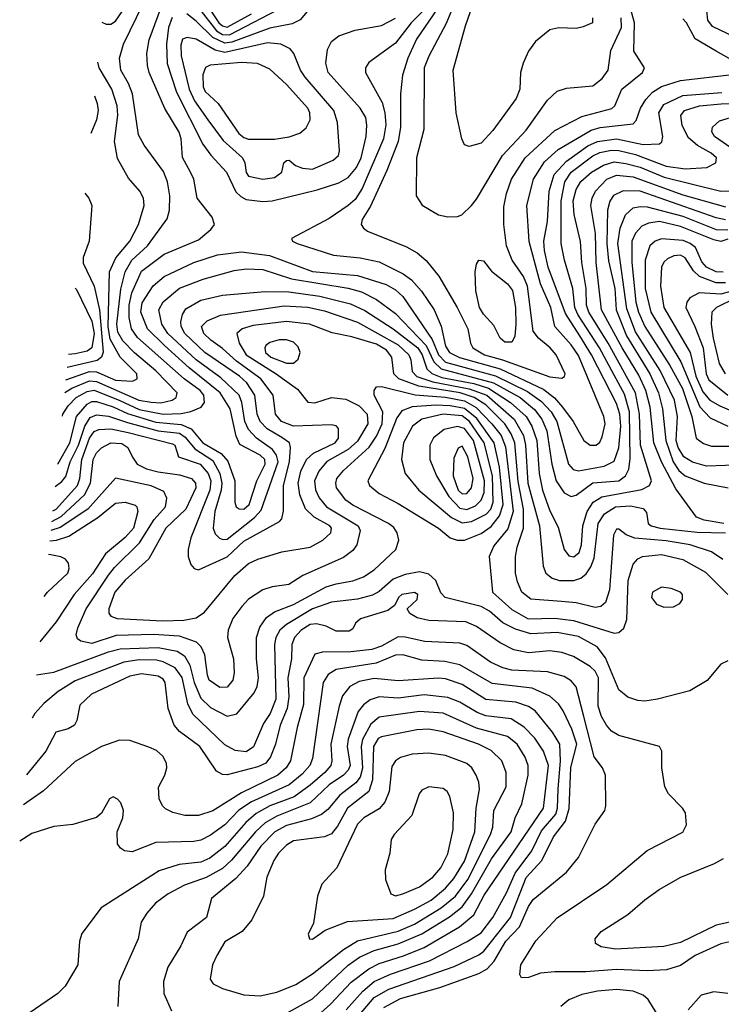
# Model space of a CAD drawing. Extents: x 997026 to 1115308, y 536381 to 619039.
# Tile 79 of 256: x 1000171 to 1003127, y 560909 to 565058. Entities that reach past the tile are written whole.
import ezdxf

# ---------------------------------------------------------------- set-up
doc = ezdxf.new("R2010")
doc.units = 0

msp = doc.modelspace()

# ---------------------------------------------------------------- linework, layer by layer
at = {"layer": '0CON20XD'}
for points in [[(1003307.2, 564925), (1003089.5, 565029.5), (1003070, 565055), (1003065.4, 565095), (1003055.5, 565115), (1002928.1, 565178.1), (1002886.8, 565216.8), (1002872.5, 565255), (1002853.9, 565395), (1002865, 565472.9), (1002895.2, 565565), (1002896.7, 565595), (1002884.7, 565615), (1002803.1, 565675), (1002792.4, 565695), (1002781.2, 565745), (1002785, 565757.5), (1002803.3, 565765), (1002848.5, 565758.5), (1003020.4, 565685), (1003036.3, 565666.3), (1003088.3, 565558.3), (1003140.2, 565490.2)], [(1001931.5, 565105), (1001842.6, 564975), (1001805.9, 564895), (1001783.6, 564823.6), (1001774.8, 564745.2), (1001775.6, 564605), (1001765.2, 564545), (1001718.3, 564421.7), (1001648.4, 564271.6), (1001614.1, 564215), (1001609.6, 564195), (1001619.2, 564179.2), (1001636.8, 564166.8), (1001800.1, 564100.1), (1001845, 564075.4), (1001883.4, 564043.4), (1001936.6, 563976.6), (1002014.4, 563844.4), (1002059.1, 563755), (1002070, 563695), (1002079.7, 563675), (1002128.9, 563645), (1002205, 563624.4), (1002405, 563552.6), (1002455, 563547.8), (1002466.4, 563553.6), (1002468.9, 563565), (1002431.6, 563645), (1002405.9, 563675), (1002356.5, 563715), (1002334.3, 563745), (1002310.6, 563935), (1002293.2, 563975), (1002245.3, 564045), (1002222.4, 564105), (1002210.8, 564195), (1002210.8, 564269.2), (1002221.9, 564325), (1002242.9, 564385), (1002300, 564475), (1002425, 564590.3), (1002539.8, 564650.2), (1002666, 564684), (1002677.9, 564695), (1002708.2, 564765), (1002795.6, 564835), (1002803.3, 564855), (1002758.6, 564925), (1002760.8, 565045), (1002687.1, 565315)], [(1002068.2, 565285), (1001968.2, 565041.8), (1001895, 564904.4), (1001874.7, 564855), (1001873.5, 564595), (1001842.2, 564475), (1001841.4, 564315), (1001866.6, 564276.6), (1001935, 564235.8), (1001975, 564227.1), (1002015, 564228), (1002034.2, 564235.8), (1002075, 564274), (1002095, 564302), (1002205, 564485.3), (1002305, 564592), (1002395, 564718.9), (1002435, 564756.9), (1002475, 564769.5), (1002585, 564778.7), (1002625, 564809.3), (1002650, 564845), (1002661.8, 564928.2), (1002706.2, 565025), (1002704.9, 565065)], [(1002584, 565065), (1002583.8, 565045), (1002545, 565026.9), (1002515, 565020.5), (1002442.6, 565022.6), (1002405, 565014.6), (1002344.7, 564965.3), (1002315.3, 564924.7), (1002292, 564875), (1002281.3, 564835), (1002278, 564765), (1002262.5, 564725), (1002165, 564590), (1002115, 564537.5), (1002065, 564523.3), (1002045, 564530), (1002034.3, 564555), (1002010.4, 564665), (1001996.8, 564845), (1002049, 565031), (1002140.4, 565295)], [(1000351, 563387.1), (1000353.6, 563395), (1000375, 563430.2), (1000408.5, 563465), (1000455, 563491.4), (1000485, 563496.7), (1000593.2, 563453.2), (1000675, 563415.1), (1000775, 563395.5), (1000851.5, 563398.5), (1000892.7, 563407.3), (1000935.2, 563424.8), (1000950, 563445), (1000947.4, 563475), (1000930.9, 563495), (1000863.8, 563543.8), (1000668.2, 563718.2), (1000641.8, 563755), (1000632.5, 563802.5), (1000632.8, 563855), (1000643.3, 563906.7), (1000685, 563998.6), (1000780.2, 564069.8), (1000925, 564129.6), (1000977, 564173), (1000992.2, 564195), (1000981.5, 564225), (1000918.5, 564305), (1000905.5, 564385), (1000891.5, 564415), (1000856.8, 564476.8), (1000851.2, 564555), (1000843.2, 564583.2), (1000783.1, 564683.1), (1000716.6, 564835), (1000709.1, 564865), (1000707.2, 564915), (1000717.4, 564972.6), (1000778.1, 565141.9)], [(1000361, 563486.6), (1000390.7, 563505), (1000465, 563535.5), (1000495, 563533.2), (1000672.8, 563455), (1000725, 563445.9), (1000766.2, 563443.8), (1000813.3, 563455), (1000830.4, 563465), (1000834, 563485), (1000745, 563578), (1000655, 563654.4), (1000606.2, 563705), (1000585, 563740.4), (1000581, 563775), (1000597.7, 563922.3), (1000616, 563995), (1000643.8, 564045), (1000710.2, 564105), (1000791.9, 564218.1), (1000801.9, 564255), (1000803.1, 564315), (1000793.6, 564375), (1000777.7, 564417.7), (1000695, 564528.6), (1000672, 564572), (1000647, 564745), (1000629.2, 564789.2), (1000597.7, 564845), (1000592.3, 564895), (1000608.6, 564955), (1000691.3, 565125)], [(1000517, 565047.2), (1000535, 565038.5), (1000555, 565038.4), (1000575, 565050.9), (1000618.6, 565115)], [(1001389.1, 565100.9), (1001353.1, 565056.9), (1001319.6, 565040.4), (1001225, 565022.5), (1001065, 564963.1), (1001035, 564959.2), (1000985, 564982.2), (1000915, 565051), (1000875, 565081.7)], [(1000925.5, 565105.5), (1001000.1, 565010.1), (1001025, 564995.3), (1001055, 564993.9), (1001292.4, 565117.6)], [(1000955, 565127.8), (1001009.5, 565045), (1001025, 565031.6), (1001045, 565026.5), (1001148.2, 565081.8)], [(1001890.1, 565115), (1001820.8, 565045), (1001755, 564958.6), (1001642.3, 564877.7), (1001628.5, 564855), (1001628.2, 564835), (1001698.5, 564708.5), (1001709.8, 564665), (1001713.4, 564615), (1001703.9, 564555), (1001614.2, 564345.8), (1001585, 564300), (1001555.4, 564275), (1001475, 564220.5), (1001316.7, 564135), (1001320, 564125), (1001340, 564115), (1001493.3, 564065), (1001605, 564053.8), (1001685, 564037.7), (1001787.2, 563987.2), (1001821.5, 563961.5), (1001863.7, 563913.7), (1001916.6, 563835), (1001946.1, 563766.1), (1001965, 563682.5), (1001981.4, 563655), (1002024, 563634), (1002195.8, 563585.8), (1002379.1, 563499.1), (1002423.9, 563463.9), (1002458.6, 563425), (1002502.9, 563365), (1002547.8, 563285), (1002575, 563265.4), (1002599.2, 563265), (1002615, 563277.5), (1002625, 563300), (1002637.2, 563355), (1002631.4, 563385), (1002525, 563642.9), (1002495, 563687.6), (1002425.2, 563765), (1002408.9, 563845), (1002365.2, 563944.8), (1002317.6, 564122.4), (1002308, 564275), (1002335.6, 564385), (1002382, 564458), (1002440, 564510), (1002578.5, 564591.5), (1002617.2, 564602.8), (1002755, 564618.2), (1002767.8, 564632.3), (1002786.6, 564685), (1002809.1, 564720.9), (1002837.6, 564752.4), (1002875, 564776.4), (1002955, 564801), (1003173.1, 564826.9)], [(1000813.6, 565066.4), (1000798.3, 565025), (1000789.6, 564955), (1000793.1, 564873.1), (1000832.3, 564752.3), (1000943.3, 564533.3), (1000976.6, 564486.6), (1001042.9, 564415), (1001082.3, 564332.3), (1001102.2, 564312.2), (1001125, 564300.5), (1001195, 564291.1)], [(1001195, 564291.1), (1001235, 564294.2), (1001425, 564341.2), (1001515, 564370.6), (1001555, 564392.8), (1001590.6, 564435), (1001609.6, 564475), (1001630.2, 564565), (1001633.7, 564613.7), (1001628.8, 564645), (1001605.3, 564685), (1001470.3, 564835), (1001460.7, 564875), (1001468.1, 564931.9), (1001484.7, 564965.3), (1001515, 564990), (1001585, 565013.4), (1001695, 565033.1), (1001755, 565063.7)], [(1003212.5, 564865), (1003105, 564925.3), (1003016.6, 564976.6), (1002980.4, 565045), (1002965, 565061.4)], [(1001195, 564385.4), (1001245, 564393.2), (1001276, 564415), (1001283.8, 564455), (1001295, 564463.8), (1001306.7, 564465), (1001333.8, 564443.8), (1001362.2, 564432.2), (1001405, 564427.7), (1001492.1, 564465), (1001513.8, 564485), (1001518.9, 564505), (1001509.7, 564625), (1001494.7, 564675), (1001373.8, 564815), (1001354.2, 564845), (1001326.8, 564915), (1001310, 564935), (1001270.8, 564955), (1001215, 564960.7), (1001035, 564919.5), (1000995, 564929.7), (1000915, 564976), (1000876.9, 564983.1), (1000856.9, 564975), (1000849.4, 564950.6), (1000851, 564905), (1000884.6, 564765), (1000907.7, 564715), (1000964.4, 564635), (1001028, 564548), (1001109.6, 564475), (1001119.5, 564455), (1001125, 564414), (1001135, 564398.9), (1001195, 564385.4)], [(1000366.3, 563539.4), (1000465, 563575.1), (1000495, 563574.4), (1000575, 563538.4), (1000645.9, 563534.1), (1000666.2, 563545), (1000665.3, 563565), (1000595.1, 563635.1), (1000552.1, 563712.1), (1000543.4, 563765), (1000549.6, 563995), (1000576, 564054), (1000635.8, 564125), (1000672.2, 564195), (1000695.4, 564275), (1000693.5, 564305), (1000676.7, 564335), (1000630.1, 564390.1), (1000583.1, 564473.1), (1000571.1, 564545), (1000584.8, 564655), (1000582.1, 564695), (1000560, 564765), (1000506.5, 564855), (1000500.3, 564878.1)], [(1001135, 564554), (1001245, 564554.4), (1001306.4, 564563.6), (1001350.9, 564579.1), (1001377.5, 564602.5), (1001394.7, 564635), (1001394.2, 564665), (1001385.3, 564685), (1001295, 564784.7), (1001225, 564849.3), (1001172.5, 564872.5), (1001105, 564877.3), (1000973.9, 564866.1), (1000953.5, 564856.5), (1000942.3, 564825), (1000944.8, 564775.2), (1000952.4, 564755), (1001007.6, 564705), (1001095, 564578.3), (1001115, 564561.3), (1001135, 564554)], [(1000330.7, 563184.6), (1000332.9, 563187.1), (1000382.4, 563275), (1000411, 563385), (1000455, 563438.1), (1000475, 563449), (1000495, 563449), (1000565, 563426.1), (1000625, 563398.1), (1000745, 563361.2), (1000851.4, 563351.4), (1000894, 563334), (1000942.3, 563275), (1001020.4, 563230.4), (1001047.6, 563197.6), (1001077.3, 563115), (1001077.1, 563025), (1001083.6, 563005), (1001096.2, 562996.2), (1001115, 562995.2), (1001138.1, 563015), (1001169.8, 563115), (1001205.5, 563185), (1001203.6, 563205), (1001185, 563222.2), (1001098.2, 563268.2), (1001083.4, 563303.4), (1001057.7, 563417.7), (1001016.2, 563485), (1000885, 563590.3), (1000780.7, 563685), (1000709, 563755), (1000681.8, 563825), (1000687, 563865), (1000733.6, 563936.4), (1000779.2, 563975), (1000905, 564034), (1001005, 564066.3), (1001105, 564079.3), (1001223.3, 564063.3), (1001405, 563996.9), (1001595, 563980), (1001715, 563942), (1001755, 563920), (1001785, 563891.2), (1001909.5, 563709.5), (1001935.3, 563645), (1001964.8, 563614.8), (1002175, 563557.3), (1002310.8, 563490.8), (1002368.8, 563448.8), (1002409.8, 563405), (1002434, 563365), (1002482.6, 563185), (1002502.5, 563162.5), (1002525, 563156.1), (1002633.4, 563176.6), (1002675, 563197.2), (1002695.8, 563254.2), (1002704.2, 563345), (1002700, 563395), (1002685, 563440.9), (1002580.5, 563645), (1002531.1, 563725), (1002469.9, 563819.9), (1002397.3, 564015), (1002382.6, 564085), (1002379.7, 564125), (1002395, 564206.7), (1002402.2, 564335), (1002422.9, 564405), (1002475, 564461), (1002564.6, 564525.4), (1002605, 564544.6), (1002685, 564555.6), (1002797.9, 564532.1), (1002865.9, 564534.1), (1002876.5, 564543.5), (1002880.6, 564565), (1002864.3, 564665), (1002885, 564699.8), (1002965, 564738.5), (1003128.7, 564751.3)], [(1000486.4, 564737), (1000497.7, 564705), (1000502.3, 564675), (1000495.2, 564635), (1000470.6, 564577.8)], [(1000321.2, 563090), (1000348.1, 563111.9), (1000365, 563132.5), (1000384, 563195), (1000419.4, 563265), (1000445.2, 563344.8), (1000468.8, 563381.2), (1000495, 563392.2), (1000545, 563386.6), (1000625, 563359.8), (1000755, 563324.7), (1000845, 563314.7), (1000868.9, 563298.9), (1000909.5, 563249.5), (1000985, 563199.7), (1001013.7, 563145), (1001023.4, 563105), (1001020.7, 563075), (1000992.8, 562985), (1000986, 562915), (1000995, 562890.9), (1001012.5, 562872.5), (1001026.9, 562866.9), (1001045, 562869), (1001160, 562960), (1001188.4, 562991.6), (1001259.8, 563195), (1001253.2, 563223.2), (1001236.8, 563246.8), (1001168.6, 563295), (1001135, 563330.3), (1001119.6, 563365), (1001107, 563445), (1001096.3, 563475), (1001019.1, 563549.1), (1000915, 563624.9), (1000795.9, 563735), (1000770.6, 563775), (1000757, 563835), (1000775, 563868.4), (1000845, 563925.7), (1000944, 563964), (1001075, 564001.4), (1001125, 564007.5), (1001195, 564004.8), (1001316, 563966), (1001555, 563927), (1001610.8, 563910.8), (1001675, 563878.7), (1001755, 563819.2), (1001884.2, 563684.2), (1001915.9, 563615.9), (1001946.2, 563586.2), (1002167.4, 563527.4), (1002279.3, 563465), (1002340, 563415), (1002370.3, 563375), (1002392, 563325), (1002412.3, 563185), (1002430.9, 563115), (1002465, 563063.9), (1002495, 563048.7), (1002515, 563054.1), (1002585, 563105.5), (1002695, 563115.2), (1002723.6, 563135), (1002736.9, 563163.1), (1002743.3, 563206.7), (1002739.7, 563405), (1002719.3, 563479.3), (1002675, 563559.5), (1002614.1, 563675), (1002523.1, 563815), (1002510, 563845), (1002501.6, 563925), (1002465.7, 564045), (1002452.5, 564115), (1002452.1, 564295), (1002467.6, 564375), (1002494.8, 564415.2), (1002585.8, 564484.2), (1002615, 564497.6), (1002665, 564507.5), (1002695, 564507), (1002765, 564489.9), (1002895, 564440.9), (1002975, 564429.4), (1003065.3, 564434.7), (1003104.4, 564455), (1003107.1, 564475), (1003084.6, 564495), (1003027.3, 564527.3), (1002989.2, 564559.2), (1002962, 564612), (1002956.8, 564653.2), (1002971.2, 564675), (1003035, 564694.2), (1003126.7, 564703.3), (1003264.5, 564704.5)], [(1003185.1, 564505.1), (1003098.2, 564565), (1003087.5, 564585), (1003089.6, 564605), (1003118.8, 564631.2), (1003180.2, 564649.8)], [(1000311, 562988.6), (1000325.4, 562995), (1000414.6, 563095), (1000424.6, 563125), (1000432.4, 563205), (1000466, 563294), (1000485, 563322.1), (1000505, 563330.2), (1000555, 563334.1), (1000628.3, 563318.3), (1000815, 563270.8), (1000825.4, 563265), (1000840, 563215), (1000931.8, 563185), (1000965.3, 563145.3), (1000975.8, 563115), (1000972.7, 563075), (1000892.2, 562875), (1000880.6, 562825), (1000881.4, 562795), (1000892.6, 562762.6), (1000905.6, 562745.6), (1000925, 562740), (1001045, 562793.9), (1001115, 562859.8), (1001266.4, 562943.6), (1001275, 562953.8), (1001282.4, 562987.6), (1001282.7, 563095), (1001308.4, 563195), (1001311.7, 563255), (1001307.3, 563275), (1001275, 563297.8), (1001213.1, 563333.1), (1001183.9, 563363.9), (1001172.1, 563395), (1001162.3, 563475), (1001127.6, 563527.6), (1001097.4, 563555), (1000951.6, 563655), (1000866.6, 563735), (1000851, 563765), (1000850.2, 563785), (1000857.1, 563815), (1000871.4, 563838.6), (1000935, 563875.7), (1001025, 563897.4), (1001205, 563912.9), (1001305, 563911.5), (1001435, 563892.4), (1001565, 563860.6), (1001625, 563832.4), (1001744.8, 563755), (1001847.8, 563675), (1001866.7, 563645), (1001887.1, 563587.1), (1001906.9, 563566.9), (1001950.2, 563550.2), (1002084.3, 563524.3), (1002146.6, 563505), (1002239, 563445), (1002305.5, 563385), (1002328.8, 563345), (1002349.1, 563285), (1002359.3, 563145), (1002373.7, 563075), (1002405, 562988.2), (1002439.4, 562919.4), (1002464.8, 562825), (1002485, 562798.7), (1002505, 562794.2), (1002528.1, 562811.9), (1002538.6, 562845), (1002543.8, 562925), (1002561.7, 562985), (1002587, 563025), (1002623, 563047), (1002792.3, 563077.7), (1002824.6, 563095), (1002833.5, 563115), (1002787, 563265), (1002782.4, 563395), (1002764.9, 563485), (1002650.4, 563695), (1002568.6, 563825), (1002558.8, 563855), (1002557, 563925), (1002539.5, 564035), (1002533.2, 564123.2), (1002506.8, 564236.8), (1002502.8, 564295), (1002515, 564342.1), (1002535, 564376.3), (1002579.5, 564415), (1002631.1, 564445), (1002675, 564458.1), (1002725, 564452.1), (1002785, 564435.6), (1002885.5, 564394.5), (1003125, 564334.5), (1003195, 564336.2)], [(1003138, 562935), (1003055, 562948.5), (1003022.1, 562962.1), (1002935, 563081.2), (1002874.8, 563195), (1002842.2, 563275), (1002826.9, 563425), (1002809.4, 563495), (1002779.3, 563559.3), (1002708.8, 563675), (1002622.3, 563835), (1002599.9, 564035), (1002597.3, 564157.3), (1002577, 564275), (1002582.2, 564305), (1002597, 564335), (1002644.7, 564385), (1002685, 564402.3), (1002755, 564394.9), (1002965, 564320.1), (1003145, 564268.4)], [(1000445.4, 564327.1), (1000463.1, 564305), (1000475.5, 564275), (1000464.4, 564125), (1000438.9, 564055), (1000438.3, 564031.7), (1000485.1, 563935.1), (1000507.4, 563835), (1000523.5, 563656.5), (1000516, 563635), (1000498, 563622), (1000371.5, 563591.8)], [(1002672.8, 564317.2), (1002657.2, 564292.8), (1002648.1, 564255), (1002644.9, 564115.1), (1002651.4, 564041.4), (1002678.1, 563925), (1002684.1, 563835), (1002727.6, 563725), (1002826.4, 563565), (1002862.3, 563485), (1002878.6, 563418.6), (1002892.8, 563285), (1002924, 563195), (1002947.8, 563157.8), (1002975, 563135.5), (1003055, 563105.2), (1003156.2, 563085)], [(1003145, 564213.7), (1003105, 564222.2), (1002785, 564334.6), (1002713.9, 564336.1), (1002672.8, 564317.2)], [(1003225, 563181.3), (1003065, 563176.2), (1003005, 563193), (1002969, 563215), (1002945.7, 563255), (1002936.5, 563285), (1002942.1, 563385), (1002929.9, 563455), (1002869.2, 563579.2), (1002765, 563743), (1002729.5, 563839.5), (1002691.3, 564115), (1002700.3, 564179.7), (1002723.2, 564235), (1002755.2, 564264.8), (1002785, 564271), (1002815, 564269), (1002965, 564229.5), (1003105, 564174), (1003155, 564171.8)], [(1003155, 564132.3), (1003125, 564123.3), (1003095, 564129.9), (1002955, 564185.7), (1002866.8, 564206.8), (1002820.1, 564199.9), (1002792.6, 564187.4), (1002765, 564158), (1002749.7, 564125), (1002749.3, 564035), (1002767.4, 563867.4), (1002777.7, 563825), (1002804.6, 563765), (1002910.7, 563600.7), (1002963.2, 563503.2), (1003002.5, 563385), (1003021.5, 563295), (1003051.3, 563271.3), (1003085, 563260.8), (1003275, 563260.4)], [(1003135, 563993.1), (1003104.6, 563995), (1003064.3, 564015), (1003045, 564037.3), (1003017.6, 564097.6), (1002995.9, 564115), (1002966.8, 564126.8), (1002875.2, 564134.8), (1002848.8, 564125), (1002826.4, 564105), (1002806.1, 564043.9), (1002805.7, 563925), (1002829.7, 563825), (1002956.5, 563616.5), (1003036.1, 563426.1), (1003079.9, 563379.9), (1003155, 563345.2)], [(1003145, 563948.8), (1003105, 563949.3), (1003035.3, 563975.3), (1003009.2, 563999.2), (1002975, 564054.4), (1002955, 564065.8), (1002927.6, 564062.4), (1002899.9, 564050.1), (1002884.2, 564035.8), (1002874.8, 564015), (1002871, 563935), (1002884.1, 563845), (1002995.8, 563655.8), (1003019.6, 563555), (1003049.1, 563489.1), (1003078.3, 563455), (1003120.4, 563430.4), (1003169.4, 563409.4)], [(1002215, 563699.2), (1002195.5, 563715), (1002168.5, 563768.5), (1002125, 563816.9), (1002107.9, 563845), (1002093.1, 563915), (1002090.5, 563995), (1002095, 564027.5), (1002106, 564044), (1002125, 564042), (1002158.6, 563998.6), (1002226.6, 563945), (1002246.9, 563916.9), (1002259.8, 563845), (1002261.2, 563775), (1002256.8, 563723.2), (1002245, 563699.5), (1002215, 563699.2)], [(1000405.2, 563926.9), (1000410.3, 563920.3), (1000475, 563786.8), (1000484.6, 563735), (1000475.5, 563675), (1000455, 563661.3), (1000405, 563649.7), (1000377.1, 563647.1)], [(1003165, 563912.5), (1003125, 563900.7), (1003033, 563907), (1002994.4, 563885), (1002982.2, 563867.7), (1002977.1, 563845), (1003015.7, 563765), (1003051.1, 563675), (1003062.6, 563565), (1003075, 563539.5), (1003154.1, 563475)], [(1003186.4, 563883.6), (1003106, 563845), (1003086.8, 563825), (1003084.8, 563775.2), (1003093.1, 563715), (1003118.5, 563608.5), (1003142.5, 563565)], [(1000306.5, 562943.4), (1000345.3, 562964.7), (1000444.2, 563055.8), (1000469.7, 563105), (1000481.4, 563205), (1000495, 563232.7), (1000516.1, 563253.9), (1000555, 563274), (1000601.5, 563271.5), (1000627.5, 563255), (1000646.2, 563213.8), (1000665.9, 563185), (1000705, 563165.5), (1000755, 563151.9), (1000845, 563139.9), (1000894.5, 563125), (1000911.4, 563105), (1000913.3, 563085), (1000871, 562995), (1000787, 562915), (1000715, 562786.2), (1000615, 562695.3), (1000571.9, 562645), (1000546.4, 562575), (1000546.9, 562556.9), (1000554.8, 562544.8), (1000582.5, 562535), (1000774.5, 562524.5), (1000863, 562527), (1000915, 562536.9), (1000949.3, 562560.7), (1001076.9, 562715), (1001135, 562766.9), (1001175, 562784.7), (1001275, 562815.3), (1001395, 562835.3), (1001448.9, 562865), (1001481.5, 562895), (1001485.3, 562915), (1001477.5, 562925), (1001411.7, 562961.7), (1001375.9, 562995.9), (1001351.7, 563055), (1001344.9, 563105.1), (1001355.8, 563155), (1001379.8, 563205), (1001409.4, 563230.6), (1001499.7, 563275), (1001514.7, 563295), (1001514.6, 563334.6), (1001505, 563345.6), (1001485, 563351.1), (1001325, 563344.5), (1001274.7, 563365), (1001248.4, 563395), (1001238.9, 563475), (1001187.1, 563545), (1001085, 563618.1), (1001025, 563672.5), (1000976.8, 563706.8), (1000946.3, 563735), (1000937.1, 563765), (1000960.6, 563789.4), (1001017.4, 563812.6), (1001285, 563851.4), (1001385.6, 563845.6), (1001455, 563830.2), (1001595, 563782.7), (1001765, 563687.6), (1001810.4, 563645), (1001818.7, 563625), (1001824, 563575), (1001844, 563554), (1001911.4, 563531.4), (1002065, 563502.5), (1002139.8, 563475), (1002254.6, 563375), (1002293.2, 563305), (1002302.4, 563265), (1002312.3, 563105), (1002360.5, 562925), (1002376, 562755), (1002387.7, 562725), (1002414, 562704), (1002445.2, 562695.2), (1002505, 562694.3), (1002535, 562704.1), (1002557.2, 562722.8), (1002577.9, 562752.1), (1002591, 562789), (1002608.8, 562935), (1002635.3, 562975), (1002681.5, 563005), (1002745, 563008.7), (1002797.6, 562997.6), (1002811.3, 562981.3), (1002818.1, 562935), (1002831.4, 562925), (1002868.8, 562915), (1003025, 562898.4), (1003144.6, 562895.4)], [(1003133.5, 562783.5), (1003085, 562815.2), (1002995.3, 562845.3), (1002895, 562861.7), (1002762.9, 562872.9), (1002726.8, 562886.8), (1002695, 562911.5), (1002685, 562911.1), (1002673.3, 562885), (1002655.3, 562654.7), (1002638.7, 562601.3), (1002620, 562585), (1002595, 562580.7), (1002515, 562600.2), (1002453.4, 562606.6), (1002325, 562616.3), (1002287.3, 562645), (1002269, 562689), (1002260.5, 562725), (1002260.3, 562795), (1002267, 562835), (1002294.2, 562915), (1002294.2, 562995), (1002271.4, 563111.4), (1002257.1, 563275), (1002242.1, 563312.1), (1002215, 563354.5), (1002134.9, 563434.9), (1002086.3, 563466.3), (1002027.3, 563485), (1001852.8, 563512.8), (1001768.8, 563545), (1001747.7, 563565), (1001738.5, 563635), (1001716, 563665), (1001675, 563690.3), (1001570.8, 563720.8), (1001487.5, 563737.5), (1001392.5, 563775), (1001295, 563785.9), (1001155, 563769.6), (1001108.6, 563755), (1001086.5, 563735), (1001096.2, 563695), (1001125.6, 563645), (1001252.4, 563565), (1001340.9, 563500.9), (1001385, 563446.2), (1001415, 563442.8), (1001485, 563466.2), (1001545, 563458.1), (1001600.8, 563430.8), (1001634.4, 563395), (1001637.6, 563355), (1001595, 563281.6), (1001555, 563246.4), (1001464.7, 563195.3), (1001431.4, 563155), (1001412.7, 563115), (1001416.8, 563076.8), (1001433.4, 563043.4), (1001463.7, 563005), (1001596.6, 562925), (1001605.9, 562905), (1001591.8, 562845), (1001575, 562821.2), (1001535, 562790.9), (1001364.4, 562715), (1001305, 562677.5), (1001235, 562668.5), (1001195, 562655.4), (1001135, 562615.4), (1001107.1, 562585), (1001069.5, 562535), (1001050, 562485), (1001046.5, 562455), (1001071.9, 562365), (1001074.2, 562305), (1001068.6, 562275), (1001045, 562245.4), (1001015, 562243.9), (1000970, 562275), (1000961.8, 562295), (1000951.9, 562381.9), (1000935.5, 562415), (1000915.6, 562435), (1000845, 562460), (1000735, 562466.8), (1000577.4, 562462.6), (1000475, 562429), (1000428.3, 562438.3), (1000415, 562448.6), (1000409.2, 562465), (1000416.4, 562495), (1000451.9, 562575), (1000545, 562717.7), (1000570.2, 562749.8), (1000676.2, 562853.8), (1000737.9, 562952.1), (1000785.8, 563005), (1000790.8, 563040.8), (1000779, 563069), (1000725, 563093.9), (1000575, 563125.8), (1000457.8, 562995), (1000342, 562918), (1000302.7, 562905.3)], [(1001295, 563610.9), (1001325, 563611), (1001345, 563627.3), (1001352.4, 563655), (1001345, 563679.5), (1001325, 563699.2), (1001295, 563708.3), (1001265, 563708.3), (1001225, 563697.5), (1001208.8, 563685), (1001204, 563675), (1001206.7, 563655), (1001228.9, 563635), (1001295, 563610.9)], [(1000241.7, 562297.2), (1000315, 562309), (1000545, 562393.9), (1000595, 562407.1), (1000755, 562412.7), (1000835, 562396.5), (1000865, 562376.9), (1000888.1, 562338.1), (1000906.5, 562265), (1000935, 562198.8), (1000975, 562159.5), (1001045, 562123.2), (1001086.6, 562133.4), (1001158.4, 562221.6), (1001172.1, 562247.9), (1001177.8, 562285), (1001168.4, 562365), (1001168.3, 562455), (1001182.4, 562497.6), (1001211, 562539), (1001245, 562562.3), (1001325, 562593.8), (1001462.4, 562667.6), (1001505, 562681.1), (1001575, 562692.5), (1001619.7, 562710.3), (1001665, 562738.9), (1001756.5, 562825), (1001768.2, 562865), (1001761.8, 562895), (1001747.8, 562917.8), (1001724.5, 562935), (1001575, 563011.7), (1001545, 563033.7), (1001506.3, 563085), (1001502.8, 563105), (1001507.9, 563125), (1001535, 563157.5), (1001643.9, 563256.1), (1001675, 563303.2), (1001698.7, 563355), (1001701.5, 563405), (1001664.7, 563475.3), (1001664.7, 563495), (1001675, 563511.1), (1001695, 563511.8), (1001837.5, 563477.5), (1001965, 563466.6), (1002045, 563451.5), (1002093.9, 563423.9), (1002160.3, 563355), (1002199.3, 563305), (1002217.6, 563257.6), (1002249.4, 562985), (1002227.4, 562912.6), (1002169.3, 562840.7), (1002149.1, 562795), (1002163.4, 562645), (1002245, 562572), (1002313.5, 562533.5), (1002425, 562535.5), (1002504.5, 562525.5), (1002675, 562472.9), (1002695, 562475.3), (1002715.6, 562494.4), (1002729.1, 562530.9), (1002735.2, 562694.8), (1002755, 562763.5), (1002774.8, 562785.2), (1002794.8, 562795.2), (1002875, 562804), (1002965, 562783), (1003059.9, 562729.9), (1003154.7, 562635)], [(1002045, 562863.9), (1002115, 562892.3), (1002157.6, 562922.5), (1002193, 562967), (1002207.8, 563015), (1002192.8, 563172.8), (1002170.3, 563275), (1002096.7, 563376.7), (1002045, 563419.8), (1001985, 563431.2), (1001925, 563433.6), (1001824.3, 563425.7), (1001781.2, 563408.8), (1001760.1, 563379.9), (1001708.8, 563251.2), (1001637.8, 563115), (1001644.7, 563094.7), (1001685, 563060.8), (1001765, 563019.4), (1001935.4, 562915), (1001984.3, 562874.3), (1002014.8, 562864.8), (1002045, 562863.9)], [(1002035, 562938), (1002075, 562943), (1002136.6, 562973.4), (1002155.7, 562995), (1002166.2, 563025), (1002163.5, 563135), (1002128.6, 563275), (1002066.5, 563365), (1002035, 563388.8), (1001955, 563394.9), (1001865, 563374.8), (1001826.3, 563345), (1001788.6, 563275), (1001779.4, 563205), (1001794.6, 563145), (1001853.3, 563075), (1001990.7, 562960.7), (1002035, 562938)], [(1002055, 562993.1), (1002091.1, 563008.9), (1002115, 563032.5), (1002127.7, 563065), (1002129.7, 563115), (1002082.6, 563285), (1002045, 563334.8), (1002015, 563343.8), (1001959.8, 563330.2), (1001914.1, 563295.9), (1001899.7, 563265), (1001898.6, 563205), (1001926.7, 563135), (1001978.6, 563048.6), (1002025, 562999.2), (1002055, 562993.1)], [(1002035, 563059.5), (1002055, 563060.8), (1002075.2, 563085), (1002081.4, 563125), (1002059.4, 563215), (1002035, 563261.2), (1002018.3, 563251.7), (1001999.8, 563210.2), (1001997.8, 563135), (1002018.7, 563075), (1002035, 563059.5)], [(1000298.2, 562861.1), (1000326.1, 562863.9), (1000378, 562882), (1000500.1, 562959.9), (1000575, 563020.2), (1000615, 563024.8), (1000658.3, 563011.7), (1000665.4, 563005), (1000668.7, 562985), (1000650.4, 562915), (1000615, 562876), (1000533, 562807), (1000477.6, 562722.4), (1000400.8, 562635), (1000325, 562520), (1000255.6, 562436.4)], [(1000274.8, 562627.6), (1000288, 562645), (1000374.1, 562725), (1000379.6, 562745), (1000377.3, 562767.3), (1000364.7, 562784.7), (1000344.8, 562794.8), (1000302.9, 562802.9), (1000292.5, 562803.8)], [(1003155, 562356), (1003125, 562342), (1003067, 562273), (1002995, 562229.5), (1002857.5, 562195), (1002805, 562186.2), (1002775, 562189.1), (1002733.5, 562203.5), (1002695, 562234.4), (1002639.1, 562369.1), (1002604.1, 562415), (1002525, 562458.4), (1002435, 562475.8), (1002325, 562470.5), (1002259.6, 562489.6), (1002206.6, 562516.6), (1002150.8, 562565), (1002115.4, 562585.4), (1001963, 562623), (1001945, 562642.5), (1001924.8, 562694.8), (1001895, 562721.5), (1001855, 562730.8), (1001795, 562720.2), (1001745, 562700.2), (1001685, 562648.4), (1001657.4, 562632.6), (1001595, 562616.5), (1001485, 562603), (1001405, 562575.8), (1001295, 562508.6), (1001266.6, 562485), (1001249.8, 562455), (1001244.1, 562425), (1001250.6, 562195), (1001225.8, 562134.2), (1001198.4, 562091.6), (1001156.2, 561993.8), (1001125, 561972.5), (1001078.3, 561978.3), (1001035, 562002.2), (1000900.9, 562130.9), (1000879.2, 562175), (1000856.2, 562286.2), (1000826.9, 562326.9), (1000775, 562352.5), (1000748.2, 562358.2), (1000675, 562360.4), (1000609.7, 562350.3), (1000405, 562271.3), (1000333, 562227), (1000273.6, 562176.4), (1000235.7, 562134.3), (1000223.3, 562113.9)], [(1002885, 562582), (1002925, 562583.8), (1002952.3, 562597.7), (1002963.8, 562615), (1002964, 562635), (1002955, 562645.7), (1002915, 562661.1), (1002875, 562666.7), (1002837.5, 562645), (1002833, 562623), (1002853.3, 562595), (1002885, 562582)], [(1003175, 561174.3), (1003125, 561163.3), (1003016.1, 561113.9), (1002955, 561072.4), (1002896.6, 561053.4), (1002815, 561049.8), (1002685, 561055.6), (1002555.7, 561045.7), (1002425, 561045.4), (1002365, 561039.4), (1002315, 561021.2), (1002285, 561020), (1002277.5, 561035), (1002282, 561075), (1002345, 561175.8), (1002435, 561273.3), (1002645, 561413.5), (1002815, 561556.9), (1002965, 561634.2), (1002980, 561665), (1002976, 561715), (1002964, 561735), (1002905, 561796.2), (1002889.2, 561825), (1002876.2, 561905), (1002876.2, 561975), (1002866.7, 561995), (1002695, 562041.5), (1002665, 562059.2), (1002642.7, 562085), (1002622.1, 562122.1), (1002608.6, 562165), (1002609.7, 562285), (1002595, 562312.8), (1002575, 562331.9), (1002504.1, 562374.1), (1002455, 562391.2), (1002405, 562398.1), (1002315, 562390), (1002252.5, 562402.5), (1002195, 562431.9), (1002095, 562501.1), (1002050, 562520), (1001895, 562526.3), (1001845, 562536.7), (1001814.3, 562555), (1001804, 562575), (1001845.6, 562615), (1001848.5, 562635), (1001835, 562644.5), (1001780.8, 562635), (1001768.6, 562625), (1001750.2, 562589.8), (1001721.8, 562568.2), (1001606.8, 562533.2), (1001586.2, 562515), (1001575, 562491.2), (1001559.3, 562480.7), (1001505, 562481.1), (1001462.6, 562502.6), (1001422.3, 562512.3), (1001395, 562508.8), (1001356.5, 562485), (1001328.3, 562455), (1001317.6, 562425), (1001316, 562365), (1001300.3, 562285), (1001305.4, 562204.6), (1001297.8, 562155), (1001269.1, 562085), (1001249.2, 562005), (1001228, 561952), (1001207.5, 561925), (1001175, 561909), (1001045, 561875.4), (1001025, 561877.1), (1001000.9, 561890.9), (1000930.7, 561995), (1000845, 562058.8), (1000822.2, 562085), (1000796.9, 562155), (1000784.7, 562265), (1000775, 562278.8), (1000755, 562290.9), (1000685, 562301.1), (1000635, 562291.3), (1000473.6, 562215), (1000425, 562168.6), (1000411.8, 562105), (1000401.9, 562085), (1000375, 562070), (1000323.8, 562056.2), (1000281.4, 561975), (1000199.4, 561875.4)], [(1001705.3, 560895), (1001775, 560932.8), (1001940.8, 560979.2), (1002105, 561038.3), (1002141.1, 561058.9), (1002169.9, 561090.1), (1002218.7, 561175), (1002276.2, 561235), (1002315, 561320.8), (1002335, 561351.1), (1002474.1, 561465.9), (1002525, 561527.1), (1002595, 561668), (1002636, 561725), (1002640, 561745), (1002638.6, 561875), (1002627.1, 561905), (1002591, 561951), (1002546.7, 562126.7), (1002515, 562246.9), (1002495, 562272.3), (1002465, 562290), (1002395, 562310.4), (1002245, 562317), (1002206, 562326), (1002155, 562350.5), (1002055, 562420.2), (1002025, 562431.2), (1001877.5, 562437.5), (1001795, 562456), (1001765, 562456.9), (1001695, 562417.4), (1001655, 562403.9), (1001566.1, 562393.9), (1001446.9, 562393.1), (1001415, 562384.3), (1001367.9, 562285), (1001367.5, 562172.5), (1001340.2, 562075), (1001311.6, 561935), (1001293.4, 561905), (1001259.4, 561875), (1001105, 561800.2), (1000985, 561724.2), (1000925, 561704.7), (1000867.5, 561705), (1000816.5, 561716.5), (1000785, 561732.2), (1000772.2, 561745), (1000758.5, 561775), (1000756.4, 561823.6), (1000782.5, 561875), (1000790.7, 561905), (1000789.2, 561925), (1000774.1, 561954.1), (1000748.1, 561978.1), (1000715, 561992.2), (1000635, 562020.8), (1000592.3, 562022.3), (1000515.4, 561994.6), (1000405, 561931.5), (1000271.4, 561808.6), (1000186.7, 561748.8)], [(1001572.1, 560827.9), (1001665, 560937.6), (1001726.9, 560973.1), (1002002.1, 561067.9), (1002105, 561116.8), (1002127, 561133), (1002239.5, 561275), (1002305, 561443.1), (1002371.2, 561515), (1002420.7, 561615), (1002470, 561680), (1002485.6, 561734.4), (1002493.5, 561906.5), (1002518.3, 562005), (1002497.5, 562067.5), (1002461.2, 562145), (1002440.4, 562175), (1002405, 562207.6), (1002330.3, 562240.3), (1002161, 562261), (1002025, 562339.4), (1001962.9, 562352.9), (1001865, 562358.8), (1001785, 562381.6), (1001755, 562380.2), (1001673.4, 562346.6), (1001505, 562319.1), (1001470.9, 562299.1), (1001450.2, 562265), (1001404.8, 561945), (1001393, 561915), (1001361.4, 561878.6), (1001307, 561833), (1001148.4, 561761.6), (1001095, 561726.2), (1001035, 561665.6), (1000975, 561621.2), (1000935, 561600), (1000905, 561594.2), (1000745, 561590.4), (1000645, 561551.4), (1000612.5, 561555), (1000596.1, 561566.1), (1000583.8, 561585), (1000581.2, 561635), (1000605.8, 561695), (1000609.2, 561725), (1000597.3, 561757.3), (1000583.9, 561773.9), (1000565, 561783.3), (1000550, 561775), (1000515.8, 561714.2), (1000494.3, 561695.7), (1000395, 561667.1), (1000315, 561658.5), (1000221.9, 561628.1), (1000171.3, 561595.6)], [(1001546.5, 560885), (1001616.1, 560963.9), (1001665, 561005.2), (1001733.6, 561036.4), (1001898.3, 561091.7), (1002056.9, 561173.1), (1002115, 561210.2), (1002164.3, 561275), (1002221.6, 561378.4), (1002259, 561461), (1002328.1, 561555), (1002369.9, 561640.1), (1002429.5, 561710.5), (1002437.5, 561735), (1002440.2, 561815), (1002449.8, 561935), (1002446.8, 562005), (1002415.7, 562055), (1002342.2, 562145), (1002314.2, 562164.2), (1002261.3, 562181.3), (1002135, 562192.6), (1002035, 562256.4), (1001965, 562280.7), (1001935, 562283.7), (1001765, 562271.5), (1001665, 562282.3), (1001601.6, 562268.4), (1001562.6, 562247.4), (1001531.7, 562208.3), (1001516.5, 562165), (1001482.4, 562005), (1001486.1, 561935), (1001481.3, 561915), (1001456.1, 561885), (1001395, 561832.6), (1001327.1, 561782.9), (1001225.1, 561744.9), (1001167.1, 561712.9), (1001124.4, 561675), (1001035, 561574.3), (1000972, 561525), (1000935, 561508.1), (1000842.6, 561497.4), (1000759, 561471), (1000515, 561315.6), (1000432.5, 561207.5), (1000423.3, 561175), (1000415.6, 561075), (1000362.5, 560985), (1000332, 560955), (1000215.5, 560874.5)], [(1001415, 560850.6), (1001481.1, 560908.9), (1001568.3, 561001.7), (1001641.4, 561058.6), (1001685, 561080.8), (1001787.5, 561112.5), (1001875, 561148.4), (1002024.7, 561235.3), (1002083.7, 561286.3), (1002128.2, 561368.2), (1002378.1, 561735), (1002398.7, 561915), (1002378.1, 561975), (1002340.8, 562030.8), (1002295.9, 562075.9), (1002242, 562112), (1002135, 562123.9), (1002098.3, 562138.3), (1002025, 562182.5), (1001975, 562202.1), (1001875, 562212.4), (1001765, 562198.4), (1001685, 562204.8), (1001647.7, 562192.3), (1001619.2, 562170.8), (1001597.7, 562142.3), (1001554.4, 562025.6), (1001550.2, 561995), (1001563.4, 561915), (1001554.8, 561895), (1001535.7, 561875), (1001475, 561833.1), (1001395, 561758.4), (1001255, 561701.9), (1001205, 561672.8), (1001164.1, 561635), (1001064.2, 561515.8), (1001025, 561481.6), (1000957.1, 561442.9), (1000865, 561410.8), (1000796.5, 561375), (1000743.3, 561335), (1000706.7, 561293.3), (1000683.1, 561255), (1000670.8, 561185), (1000590, 561005), (1000585, 560900)], [(1001225, 560832.1), (1001405, 560931.9), (1001555, 561074), (1001602.9, 561107.1), (1001665, 561135.8), (1001765, 561164.3), (1001864.9, 561205.1), (1001982.3, 561277.7), (1002035, 561320.2), (1002075, 561374.8), (1002158.9, 561521.1), (1002241.2, 561635), (1002257.9, 561695), (1002286.8, 561753.2), (1002313, 561875), (1002313.9, 561915), (1002300.5, 561950.5), (1002267.2, 562005), (1002226.8, 562036.8), (1002095, 562071.7), (1001955, 562135.9), (1001855, 562142), (1001685, 562118.3), (1001650.6, 562089.4), (1001615.5, 562024.5), (1001609.5, 561995), (1001615.9, 561904.1), (1001605, 561866.6), (1001588, 561842), (1001520.3, 561789.7), (1001469.8, 561730.2), (1001442, 561708), (1001400, 561690), (1001295, 561662.6), (1001246.7, 561635), (1001187.5, 561575), (1001129.1, 561490.9), (1001081.1, 561438.9), (1000979.6, 561355), (1000957.8, 561275), (1000877.2, 561212.8), (1000850.8, 561155), (1000795.3, 561065), (1000776.7, 561005), (1000778.8, 560955), (1000810.7, 560880.7)], [(1001185, 560944.6), (1001255, 560960), (1001335, 560992.9), (1001405, 561036.8), (1001535, 561140), (1001594.3, 561175.7), (1001765, 561217.7), (1001835, 561247.2), (1001947.4, 561315), (1002006.8, 561365), (1002059, 561435), (1002154.8, 561625), (1002164.3, 561655), (1002168.3, 561725), (1002220.8, 561825), (1002220.8, 561885), (1002202.5, 561935), (1002157.9, 561977.9), (1002104.4, 562005), (1001955, 562057), (1001895, 562067.5), (1001844.7, 562064.7), (1001695, 562036.1), (1001681.6, 562028.4), (1001661.1, 561995), (1001658.2, 561855), (1001641.6, 561805), (1001551.5, 561735), (1001510.3, 561659.7), (1001485, 561626.6), (1001455, 561614.7), (1001325, 561597.1), (1001295, 561578.7), (1001261.3, 561545), (1001241.6, 561515), (1001212.5, 561445), (1001198.1, 561365), (1001149.4, 561265), (1001108.6, 561215), (1001035, 561171.9), (1001001.1, 561115), (1000984.2, 561075), (1000974, 561015), (1000985.8, 560995.8), (1001025.4, 560975.4), (1001115, 560949.2), (1001185, 560944.6)], [(1001405, 561183.8), (1001458.6, 561221.4), (1001552.6, 561257.4), (1001745, 561270.3), (1001835, 561309.4), (1001905, 561348.3), (1001965, 561398.3), (1002000.7, 561439.3), (1002045, 561511.8), (1002089.2, 561635), (1002094.1, 561735), (1002108.6, 561815), (1002105.9, 561845), (1002094.8, 561874.8), (1002075.4, 561905), (1002055, 561923.4), (1001965, 561957.3), (1001895, 561967.1), (1001825, 561963.3), (1001775, 561948.6), (1001753.9, 561935), (1001739, 561911), (1001727.7, 561805), (1001709.4, 561760.6), (1001685, 561732), (1001621.5, 561695), (1001595, 561667.7), (1001506.7, 561483.3), (1001444.5, 561415.5), (1001426.4, 561365), (1001409.2, 561250.8), (1001386.7, 561205), (1001392.5, 561185), (1001405, 561183.8)], [(1001755, 561365.6), (1001785, 561373.8), (1001855, 561404.1), (1001911.2, 561445), (1001945, 561484.5), (1001975, 561542.9), (1001997.9, 561645), (1001999.2, 561715), (1001983.3, 561785), (1001971.4, 561805), (1001955, 561817.8), (1001895, 561825.6), (1001865, 561810.8), (1001854.6, 561795.4), (1001823.6, 561705), (1001749.2, 561625), (1001736.8, 561603.2), (1001730, 561545), (1001711.5, 561475), (1001712.2, 561435), (1001734.2, 561375), (1001755, 561365.6)], [(1003175, 561257.5), (1003105, 561242.1), (1002955, 561169.3), (1002885, 561151.9), (1002680.9, 561140.9), (1002620.8, 561150.8), (1002597.1, 561165), (1002595.7, 561185), (1002620.6, 561215), (1002733.3, 561286.7), (1002805, 561349.4), (1002865, 561392.2), (1002956, 561445), (1003098.3, 561501.7), (1003136.3, 561523.7)], [(1002855, 560870.4), (1002818.6, 560928.6), (1002798, 560948), (1002755, 560963.8), (1002685, 560971.7), (1002605, 560964.4), (1002539.2, 560950.8), (1002485, 560927.6), (1002450.4, 560899.6)], [(1003153.9, 560953.9), (1003095, 560960.9), (1003042.3, 560947.7), (1002987.5, 560885)]]:
    msp.add_lwpolyline(points, dxfattribs=at)

doc.saveas('drawing.dxf')
